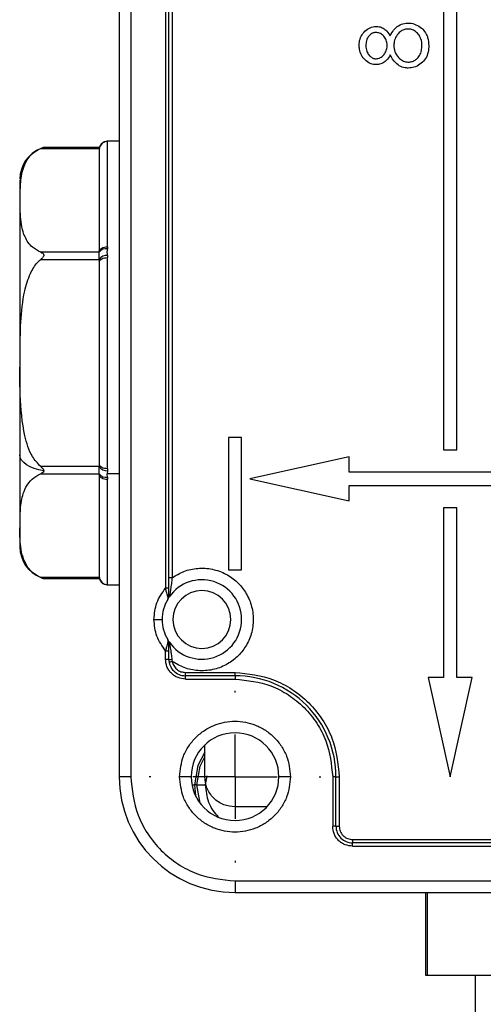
# Model space of a CAD drawing. Header units: millimetres. Extents: x 19 to 819, y 19 to 629.
# Tile 13 of 26: x 509 to 537, y 269 to 328. Entities that reach past the tile are written whole.
import ezdxf

# ---------------------------------------------------------------- set-up
doc = ezdxf.new("R2010")
doc.units = ezdxf.units.MM
doc.header["$LTSCALE"] = 3
doc.linetypes.add('CENTERX2', pattern=[20.32, 12.7, -2.54, 2.54, -2.54])
doc.layers.add('CENTER', color=40, linetype='CENTERX2')

# ---------------------------------------------------------------- blocks, each defined once
blk = doc.blocks.new('SW_CENTERMARKSYMBOL_4')
at = {"layer": 'CENTER', "color": 0}
for p, q in [((0, 5.08), (0, 5.19)), ((0, 0), (0, 2.54)), ((-5.08, 0), (-5.19, 0)), ((0, 0), (-2.54, 0)), ((0, 0), (0, -2.54)), ((0, 0), (2.54, 0)), ((5.08, 0), (5.19, 0)), ((0, -5.08), (0, -5.19))]:
    blk.add_line(p, q, dxfattribs=at)

msp = doc.modelspace()

# ---------------------------------------------------------------- linework, layer by layer
for p, q in [((514.735, 365.463), (514.735, 282.372)), ((515.435, 365.463), (515.435, 282.372)), ((517.535, 361.982), (517.535, 293.761)), ((517.735, 293.761), (517.735, 361.982)), ((517.935, 361.348), (517.935, 294.396)), ((534.335, 354.122), (534.335, 302.122)), ((535.135, 302.122), (535.135, 354.122)), ((514.735, 320.772), (514.015, 320.772)), ((514.018, 320.772), (514.03, 320.77)), ((514.03, 320.77), (514.035, 320.766)), ((514.035, 314.398), (514.035, 320.766)), ((509.995, 320.333), (513.535, 320.333)), ((513.535, 320.4), (510.182, 320.4)), ((513.535, 320.333), (513.535, 320.267)), ((513.535, 320.267), (513.535, 314.136)), ((508.735, 318.433), (508.735, 301.819)), ((514.035, 314.398), (514.03, 314.263)), ((513.535, 314.069), (509.995, 314.069)), ((509.995, 313.636), (513.535, 313.636)), ((513.535, 314.136), (513.535, 314.069)), ((513.535, 313.636), (513.535, 313.503)), ((514.03, 313.879), (514.035, 313.74)), ((514.035, 301.003), (514.035, 313.74)), ((513.535, 313.503), (513.535, 301.241)), ((521.335, 302.872), (521.335, 294.872)), ((522.135, 302.872), (521.335, 302.872)), ((522.135, 294.872), (522.135, 302.872)), ((508.735, 301.819), (508.735, 296.283)), ((534.335, 302.122), (535.135, 302.122)), ((513.535, 301.241), (513.535, 301.108)), ((528.635, 301.702), (522.635, 300.372)), ((528.635, 300.772), (528.635, 301.702)), ((513.535, 301.108), (509.995, 301.108)), ((509.995, 300.675), (513.535, 300.675)), ((513.535, 300.675), (513.535, 300.608)), ((513.535, 300.608), (513.535, 294.477)), ((514.03, 300.865), (514.018, 300.672)), ((514.735, 300.672), (514.018, 300.672)), ((514.03, 300.481), (514.018, 300.672)), ((514.035, 301.003), (514.03, 300.865)), ((563.835, 300.772), (528.635, 300.772)), ((514.03, 300.481), (514.035, 300.346)), ((514.035, 293.977), (514.035, 300.346)), ((522.635, 300.372), (528.635, 299.042)), ((528.635, 299.972), (563.835, 299.972)), ((528.635, 299.042), (528.635, 299.972)), ((535.135, 298.622), (534.335, 298.622)), ((534.335, 298.622), (534.335, 288.372)), ((535.135, 288.372), (535.135, 298.622)), ((521.335, 294.872), (522.135, 294.872)), ((513.535, 294.41), (509.995, 294.41)), ((510.182, 294.343), (513.535, 294.343)), ((513.535, 294.477), (513.535, 294.41)), ((514.015, 293.972), (514.735, 293.972)), ((514.03, 293.974), (514.018, 293.972)), ((514.035, 293.977), (514.03, 293.974)), ((517.935, 294.396), (517.735, 294.396)), ((517.735, 293.761), (517.535, 293.761)), ((517.735, 293.342), (517.735, 293.761)), ((517.731, 293.276), (517.725, 293.252)), ((517.767, 293.247), (517.767, 293.247)), ((517.771, 293.252), (517.768, 293.247)), ((516.835, 291.872), (517.335, 291.872)), ((517.682, 290.627), (517.674, 290.64)), ((517.735, 289.982), (517.735, 290.402)), ((517.535, 289.472), (517.535, 289.982)), ((517.535, 289.982), (517.735, 289.982)), ((517.735, 289.472), (517.735, 289.982)), ((517.535, 289.472), (517.735, 289.472)), ((517.922, 289.454), (517.946, 289.34)), ((518.735, 288.472), (518.735, 288.672)), ((518.735, 288.672), (521.735, 288.672)), ((521.735, 288.472), (521.735, 288.672)), ((521.735, 288.472), (518.735, 288.472)), ((518.735, 288.272), (518.735, 288.472)), ((518.735, 288.272), (521.735, 288.272)), ((521.735, 288.472), (521.735, 288.272)), ((534.335, 288.372), (533.405, 288.372)), ((533.405, 288.372), (534.735, 282.372)), ((534.735, 282.372), (536.065, 288.372)), ((536.065, 288.372), (535.135, 288.372)), ((519.91, 282.372), (519.91, 284.294)), ((515.435, 282.372), (514.735, 282.372)), ((519.085, 282.372), (518.385, 282.372)), ((520.04, 282.425), (519.935, 281.872)), ((525.085, 282.372), (524.385, 282.372)), ((527.635, 282.372), (527.635, 279.372)), ((527.835, 282.372), (527.635, 282.372)), ((527.835, 279.372), (527.835, 282.372)), ((527.835, 282.372), (528.035, 282.372)), ((528.035, 282.372), (528.035, 279.372)), ((519.133, 281.872), (519.289, 281.872)), ((519.435, 281.872), (519.289, 281.872)), ((519.289, 281.872), (519.352, 281.212)), ((519.625, 280.769), (519.435, 281.872)), ((519.435, 281.872), (519.935, 281.872)), ((523.657, 280.547), (521.735, 280.547)), ((527.835, 279.372), (527.635, 279.372)), ((527.835, 279.372), (528.035, 279.372)), ((528.835, 278.572), (528.835, 278.372)), ((528.835, 278.572), (537.466, 278.572)), ((563.635, 278.372), (528.835, 278.372)), ((528.835, 278.172), (528.835, 278.372)), ((528.835, 278.172), (563.635, 278.172)), ((521.735, 276.072), (570.735, 276.072)), ((521.735, 276.072), (521.735, 275.372)), ((521.735, 275.372), (570.735, 275.372)), ((533.235, 275.372), (533.235, 270.372)), ((533.343, 275.372), (533.343, 270.372)), ((533.235, 270.372), (533.343, 270.372)), ((533.343, 270.372), (538.343, 270.372)), ((536.235, 270.372), (536.235, 266.857))]:
    msp.add_line(p, q)
at = {"flags": 128}
for points in [[(513.535, 314.136), (513.545, 314.187), (513.573, 314.236), (513.619, 314.281), (513.681, 314.321), (513.757, 314.354), (513.844, 314.378), (513.937, 314.393), (514.035, 314.398)], [(513.535, 313.503), (513.545, 313.549), (513.573, 313.594), (513.619, 313.635), (513.681, 313.671), (513.757, 313.7), (513.844, 313.722), (513.937, 313.736), (514.035, 313.74)], [(510.184, 300.858), (509.882, 300.914), (509.602, 300.995), (509.352, 301.096), (509.138, 301.217), (508.965, 301.353), (508.838, 301.502), (508.761, 301.658), (508.735, 301.819)], [(513.535, 301.241), (513.545, 301.195), (513.573, 301.15), (513.619, 301.109), (513.681, 301.073), (513.757, 301.043), (513.844, 301.021), (513.937, 301.008), (514.035, 301.003)], [(513.535, 300.608), (513.545, 300.557), (513.573, 300.508), (513.619, 300.462), (513.681, 300.423), (513.757, 300.39), (513.844, 300.366), (513.937, 300.351), (514.035, 300.346)], [(517.749, 289.307), (517.752, 289.308), (517.764, 289.31), (517.782, 289.313), (517.806, 289.317), (517.836, 289.322), (517.87, 289.328), (517.907, 289.334), (517.946, 289.34)], [(519.91, 283.847), (519.496, 283.051), (519.289, 281.872)], [(519.435, 281.872), (519.634, 283.001), (519.91, 283.578)]]:
    msp.add_lwpolyline(points, dxfattribs=at)
for centre, radius, start, end in [((514.031, 320.27), 0.5, 90.13978, 172.7356), ((514.035, 320.267), 0.5, 89.98942, 179.98753), ((510.735, 318.478), 2, 111.33113, 180.00004), ((510.645, 318.71), 1.751, 110.77081, 111.36498), ((510.734, 318.481), 1.996, 106.05477, 110.81594), ((513.922, 313.809), 0.467, 76.69901, 146.10194), ((513.987, 313.341), 0.54, 85.45928, 146.83062), ((513.987, 301.403), 0.54, 213.16954, 274.53987), ((513.922, 300.935), 0.467, 213.89776, 283.30055), ((510.735, 296.266), 2, 180.00025, 248.20059), ((510.764, 296.339), 2.079, 248.20803, 248.5516), ((510.735, 296.266), 2, 248.55799, 253.9289), ((514.035, 294.477), 0.5, 180.01119, 270.01186), ((514.031, 294.474), 0.5, 187.26422, 269.86088), ((519.735, 291.872), 2.4, 359.99993, 144.90324), ((519.735, 291.872), 1.75, 0, 180), ((519.735, 291.872), 2.4, 149.54984, 180.00001), ((517.619, 293.349), 0.117, 299.43316, 356.37327), ((519.735, 291.872), 2.4, 179.99999, 210.45016), ((519.735, 291.872), 2.4, 215.09676, 0.00007), ((519.735, 291.872), 1.75, 180, 0), ((517.619, 290.395), 0.117, 3.62435, 60.56921), ((518.735, 289.472), 1, 179.99979, 270.00043), ((517.877, 289.979), 0.527, 254.30832, 274.81145), ((521.735, 282.372), 6.1, 359.99993, 90.00003), ((521.735, 282.372), 2.65, 0, 180), ((521.735, 282.372), 7, 180.00001, 269.99999), ((521.735, 282.372), 2.65, 180, 0), ((528.835, 279.372), 1, 179.99994, 270.00006)]:
    msp.add_arc(centre, radius, start, end)
for points, knots in [([(531.107, 327.143), (531.122, 327.173), (531.2, 327.321), (531.369, 327.575), (531.684, 327.831), (531.977, 327.912), (532.137, 327.916), (532.17, 327.917)], [0, 0, 0, 0, 0.072082, 0.362006, 0.654528, 0.928522, 1, 1, 1, 1]), ([(532.17, 327.917), (532.203, 327.916), (532.372, 327.912), (532.673, 327.846), (532.891, 327.69), (532.998, 327.614)], [0, 0, 0, 0, 0.11138, 0.563084, 1, 1, 1, 1]), ([(529.232, 326.576), (529.233, 326.61), (529.238, 326.767), (529.304, 327.046), (529.502, 327.375), (529.799, 327.611), (530.077, 327.704), (530.233, 327.71), (530.27, 327.712)], [0, 0, 0, 0, 0.0588478, 0.2781716, 0.4972736, 0.723824, 0.9345116, 1, 1, 1, 1]), ([(530.256, 327.353), (530.223, 327.351), (530.131, 327.345), (529.972, 327.278), (529.807, 327.137), (529.675, 326.906), (529.646, 326.701), (529.643, 326.577), (529.643, 326.556)], [0, 0, 0, 0, 0.089836, 0.245836, 0.453835, 0.664959, 0.945091, 1, 1, 1, 1]), ([(530.925, 326.571), (530.924, 326.604), (530.92, 326.731), (530.856, 326.949), (530.697, 327.177), (530.482, 327.323), (530.327, 327.343), (530.256, 327.353)], [0, 0, 0, 0, 0.08842, 0.3369054, 0.5899697, 0.8136745, 1, 1, 1, 1]), ([(530.27, 327.712), (530.303, 327.71), (530.423, 327.706), (530.628, 327.652), (530.885, 327.481), (531.026, 327.287), (531.098, 327.159), (531.107, 327.143)], [0, 0, 0, 0, 0.093998, 0.337809, 0.585124, 0.950881, 1, 1, 1, 1]), ([(532.177, 327.558), (532.144, 327.556), (532.043, 327.552), (531.855, 327.495), (531.624, 327.33), (531.422, 327.062), (531.341, 326.785), (531.336, 326.624), (531.335, 326.579)], [0, 0, 0, 0, 0.070332, 0.212642, 0.4064, 0.660125, 0.906792, 1, 1, 1, 1]), ([(533.027, 326.556), (533.027, 326.589), (533.023, 326.758), (532.966, 327.03), (532.771, 327.313), (532.538, 327.487), (532.326, 327.553), (532.21, 327.557), (532.177, 327.558)], [0, 0, 0, 0, 0.0684727, 0.3463042, 0.5542774, 0.761729, 0.932896, 1, 1, 1, 1]), ([(532.998, 327.614), (533.023, 327.591), (533.139, 327.487), (533.276, 327.298), (533.412, 326.96), (533.427, 326.718), (533.438, 326.552)], [0, 0, 0, 0, 0.0844208, 0.3936636, 0.5821219, 1, 1, 1, 1]), ([(530.259, 325.404), (530.226, 325.405), (530.102, 325.41), (529.862, 325.482), (529.579, 325.67), (529.359, 325.973), (529.247, 326.288), (529.237, 326.495), (529.232, 326.576)], [0, 0, 0, 0, 0.058153, 0.21625, 0.428917, 0.638527, 0.859087, 1, 1, 1, 1]), ([(529.643, 326.556), (529.644, 326.523), (529.647, 326.386), (529.7, 326.164), (529.845, 325.951), (530.013, 325.813), (530.159, 325.766), (530.244, 325.763), (530.264, 325.763)], [0, 0, 0, 0, 0.08972, 0.368085, 0.59942, 0.771449, 0.944877, 1, 1, 1, 1]), ([(530.264, 325.763), (530.298, 325.765), (530.388, 325.77), (530.545, 325.835), (530.708, 325.977), (530.854, 326.185), (530.919, 326.397), (530.923, 326.532), (530.925, 326.571)], [0, 0, 0, 0, 0.0875856, 0.2363797, 0.4332515, 0.6473578, 0.8978934, 1, 1, 1, 1]), ([(531.335, 326.579), (531.336, 326.546), (531.339, 326.38), (531.413, 326.081), (531.634, 325.789), (531.899, 325.605), (532.097, 325.561), (532.202, 325.558), (532.215, 325.558)], [0, 0, 0, 0, 0.067176, 0.334588, 0.602735, 0.788056, 0.974155, 1, 1, 1, 1]), ([(533.438, 326.552), (533.437, 326.519), (533.433, 326.351), (533.392, 326.048), (533.214, 325.681), (532.911, 325.41), (532.569, 325.228), (532.317, 325.208), (532.203, 325.199)], [0, 0, 0, 0, 0.048903, 0.2458382, 0.4445202, 0.63225, 0.8335878, 1, 1, 1, 1]), ([(532.215, 325.558), (532.248, 325.559), (532.349, 325.564), (532.523, 325.615), (532.726, 325.743), (532.907, 325.964), (533.012, 326.251), (533.022, 326.46), (533.027, 326.556)], [0, 0, 0, 0, 0.0697859, 0.2109413, 0.373917, 0.5647791, 0.7982613, 1, 1, 1, 1]), ([(531.107, 325.988), (531.091, 325.959), (531.012, 325.814), (530.84, 325.603), (530.549, 325.433), (530.353, 325.413), (530.259, 325.404)], [0, 0, 0, 0, 0.0925032, 0.4566946, 0.7404948, 1, 1, 1, 1]), ([(532.203, 325.199), (532.169, 325.2), (532.012, 325.204), (531.734, 325.277), (531.366, 325.539), (531.205, 325.818), (531.107, 325.988)], [0, 0, 0, 0, 0.070224, 0.330816, 0.591435, 1, 1, 1, 1]), ([(514.018, 320.772), (513.965, 320.767), (513.855, 320.757), (513.706, 320.674), (513.589, 320.551), (513.552, 320.447), (513.534, 320.396)], [0, 0, 0, 0, 0.24334, 0.500349, 0.757167, 1, 1, 1, 1]), ([(509.995, 314.069), (509.821, 314.161), (509.418, 314.373), (508.907, 315.124), (508.748, 316.226), (508.745, 317.377), (508.774, 318.437), (508.941, 319.291), (509.334, 319.911), (509.705, 320.202), (509.933, 320.305), (509.995, 320.333)], [0, 0, 0, 0, 0.0816076, 0.1884771, 0.3633563, 0.5381107, 0.6707048, 0.8069635, 0.8954375, 0.9717288, 1, 1, 1, 1]), ([(510.182, 320.4), (510.183, 320.4), (510.188, 320.401), (510.148, 320.389), (510.113, 320.378), (510.046, 320.353), (509.995, 320.333)], [0, 0, 0, 0, 0.004634, 0.070709, 0.29634, 1, 1, 1, 1]), ([(513.535, 320.333), (513.535, 320.35), (513.535, 320.371), (513.535, 320.391), (513.535, 320.396)], [0, 0, 0, 0, 0.77772, 1, 1, 1, 1]), ([(514.03, 313.879), (514.024, 313.943), (514.013, 314.071), (514.024, 314.199), (514.03, 314.263)], [0, 0, 0, 0, 0.502378, 1, 1, 1, 1]), ([(509.995, 301.108), (509.816, 301.306), (509.34, 301.833), (508.907, 303.347), (508.707, 305.429), (508.757, 307.731), (508.759, 309.833), (508.933, 311.479), (509.299, 312.704), (509.673, 313.342), (509.933, 313.579), (509.995, 313.636)], [0, 0, 0, 0, 0.060661, 0.161523, 0.351281, 0.542142, 0.688339, 0.833955, 0.919532, 0.980623, 1, 1, 1, 1]), ([(509.995, 314.069), (510.037, 314.05), (510.097, 314.022), (510.158, 313.964), (510.183, 313.917), (510.186, 313.87), (510.168, 313.817), (510.108, 313.732), (510.042, 313.676), (509.995, 313.636)], [0, 0, 0, 0, 0.2294173, 0.3310976, 0.4163432, 0.4870375, 0.5618783, 0.6939132, 1, 1, 1, 1]), ([(513.535, 313.636), (513.535, 313.678), (513.535, 313.77), (513.535, 313.904), (513.535, 314.007), (513.535, 314.058), (513.535, 314.069)], [0, 0, 0, 0, 0.28862, 0.642417, 0.923793, 1, 1, 1, 1]), ([(509.995, 294.41), (509.82, 294.502), (509.417, 294.714), (508.911, 295.469), (508.709, 296.566), (508.757, 297.722), (508.758, 298.781), (508.945, 299.633), (509.334, 300.252), (509.705, 300.544), (509.933, 300.647), (509.995, 300.675)], [0, 0, 0, 0, 0.081538, 0.188317, 0.364538, 0.538274, 0.671444, 0.807127, 0.895526, 0.971753, 1, 1, 1, 1]), ([(509.995, 301.108), (510.037, 301.072), (510.097, 301.021), (510.158, 300.944), (510.181, 300.895), (510.183, 300.867), (510.184, 300.858)], [0, 0, 0, 0, 0.509687, 0.737391, 0.912111, 1, 1, 1, 1]), ([(510.184, 300.858), (510.182, 300.841), (510.176, 300.802), (510.112, 300.729), (510.043, 300.697), (509.995, 300.675)], [0, 0, 0, 0, 0.183321, 0.422129, 1, 1, 1, 1]), ([(513.535, 300.675), (513.535, 300.7), (513.535, 300.771), (513.535, 300.895), (513.535, 301.014), (513.535, 301.088), (513.535, 301.108)], [0, 0, 0, 0, 0.176056, 0.49027, 0.861936, 1, 1, 1, 1]), ([(517.935, 294.396), (518.166, 294.536), (518.644, 294.824), (519.492, 295.001), (520.371, 294.949), (521.192, 294.653), (521.875, 294.164), (522.402, 293.523), (522.751, 292.749), (522.877, 291.879), (522.754, 291.008), (522.409, 290.232), (521.884, 289.589), (521.204, 289.097), (520.384, 288.797), (519.505, 288.741), (518.657, 288.915), (518.178, 289.201), (517.946, 289.34)], [0, 0, 0, 0, 0.059641, 0.123192, 0.188453, 0.252848, 0.313994, 0.372571, 0.435031, 0.5, 0.564969, 0.627429, 0.686006, 0.747152, 0.811547, 0.876808, 0.940359, 1, 1, 1, 1]), ([(509.995, 294.41), (510.035, 294.395), (510.089, 294.374), (510.151, 294.353), (510.174, 294.347), (510.182, 294.344), (510.182, 294.344)], [0, 0, 0, 0, 0.6435527, 0.8714106, 0.9909833, 1, 1, 1, 1]), ([(513.534, 294.347), (513.552, 294.297), (513.589, 294.193), (513.706, 294.07), (513.855, 293.987), (513.965, 293.977), (514.018, 293.972)], [0, 0, 0, 0, 0.242828, 0.499647, 0.75666, 1, 1, 1, 1]), ([(513.535, 294.348), (513.535, 294.346), (513.535, 294.331), (513.535, 294.386), (513.535, 294.403), (513.535, 294.41)], [0, 0, 0, 0, 0.046321, 0.612294, 1, 1, 1, 1]), ([(517.935, 294.396), (517.92, 294.277), (517.89, 294.046), (517.842, 293.718), (517.805, 293.472), (517.782, 293.325), (517.774, 293.272), (517.772, 293.256), (517.771, 293.252)], [0, 0, 0, 0, 0.310958, 0.603576, 0.860811, 0.957917, 0.989566, 1, 1, 1, 1]), ([(516.835, 291.872), (516.867, 292.218), (516.931, 292.911), (517.334, 293.478), (517.535, 293.761)], [0, 0, 0, 0, 0.5, 1, 1, 1, 1]), ([(517.676, 293.247), (517.667, 293.277), (517.646, 293.354), (517.605, 293.497), (517.568, 293.629), (517.545, 293.72), (517.538, 293.749), (517.536, 293.758), (517.535, 293.761)], [0, 0, 0, 0, 0.174054, 0.451277, 0.834621, 0.946716, 0.980793, 1, 1, 1, 1]), ([(517.735, 293.342), (517.733, 293.304), (517.728, 293.215), (517.689, 293.135), (517.666, 293.088)], [0, 0, 0, 0, 0.419932, 1, 1, 1, 1]), ([(517.666, 293.088), (517.673, 293.1), (517.691, 293.13), (517.726, 293.185), (517.755, 293.227), (517.771, 293.252)], [0, 0, 0, 0, 0.211296, 0.543484, 1, 1, 1, 1]), ([(517.676, 293.247), (517.682, 293.222), (517.695, 293.169), (517.676, 293.116), (517.666, 293.088)], [0, 0, 0, 0, 0.462732, 1, 1, 1, 1]), ([(517.666, 293.088), (517.668, 293.092), (517.674, 293.102), (517.679, 293.111), (517.682, 293.117)], [0, 0, 0, 0, 0.44454, 1, 1, 1, 1]), ([(517.716, 293.214), (517.713, 293.2), (517.705, 293.159), (517.685, 293.122), (517.672, 293.098)], [0, 0, 0, 0, 0.3538246, 1, 1, 1, 1]), ([(517.771, 293.252), (517.765, 293.249), (517.751, 293.244), (517.734, 293.288), (517.735, 293.318), (517.735, 293.342)], [0, 0, 0, 0, 0.153882, 0.341574, 1, 1, 1, 1]), ([(517.535, 289.982), (517.334, 290.266), (516.931, 290.833), (516.867, 291.526), (516.835, 291.872)], [0, 0, 0, 0, 0.5, 1, 1, 1, 1]), ([(517.676, 290.496), (517.667, 290.467), (517.646, 290.389), (517.605, 290.247), (517.566, 290.109), (517.543, 290.014), (517.536, 289.986), (517.535, 289.982)], [0, 0, 0, 0, 0.17406, 0.451277, 0.834535, 0.98075, 1, 1, 1, 1]), ([(517.666, 290.656), (517.676, 290.627), (517.695, 290.575), (517.682, 290.521), (517.676, 290.496)], [0, 0, 0, 0, 0.537268, 1, 1, 1, 1]), ([(517.666, 290.656), (517.689, 290.609), (517.728, 290.528), (517.733, 290.44), (517.735, 290.402)], [0, 0, 0, 0, 0.5800682, 1, 1, 1, 1]), ([(517.771, 290.492), (517.755, 290.516), (517.726, 290.559), (517.691, 290.613), (517.673, 290.644), (517.666, 290.656)], [0, 0, 0, 0, 0.456516, 0.788763, 1, 1, 1, 1]), ([(517.735, 290.402), (517.735, 290.426), (517.734, 290.456), (517.751, 290.5), (517.765, 290.495), (517.771, 290.492)], [0, 0, 0, 0, 0.658309, 0.846089, 1, 1, 1, 1]), ([(517.771, 290.492), (517.77, 290.493), (517.768, 290.496), (517.765, 290.501), (517.761, 290.506), (517.759, 290.51), (517.757, 290.512)], [0, 0, 0, 0, 0.188545, 0.416633, 0.686516, 1, 1, 1, 1]), ([(517.771, 290.492), (517.772, 290.489), (517.774, 290.478), (517.781, 290.431), (517.8, 290.298), (517.83, 290.109), (517.857, 289.919), (517.888, 289.709), (517.907, 289.563), (517.922, 289.454)], [0, 0, 0, 0, 0.008158, 0.032995, 0.135377, 0.391741, 0.579882, 0.685264, 1, 1, 1, 1]), ([(518.735, 288.272), (518.584, 288.288), (518.351, 288.313), (518.072, 288.462), (517.881, 288.617), (517.725, 288.808), (517.576, 289.088), (517.551, 289.321), (517.535, 289.472)], [0, 0, 0, 0, 0.239444, 0.369579, 0.5, 0.630135, 0.760556, 1, 1, 1, 1]), ([(517.946, 289.34), (517.97, 289.252), (518.019, 289.07), (518.208, 288.849), (518.457, 288.699), (518.644, 288.681), (518.735, 288.672)], [0, 0, 0, 0, 0.242123, 0.500001, 0.757876, 1, 1, 1, 1]), ([(521.735, 288.672), (522.528, 288.588), (523.747, 288.458), (525.213, 287.673), (526.223, 286.86), (527.036, 285.85), (527.821, 284.384), (527.951, 283.164), (528.035, 282.372)], [0, 0, 0, 0, 0.239457, 0.368361, 0.5, 0.631639, 0.760543, 1, 1, 1, 1]), ([(521.735, 288.272), (522.477, 288.193), (523.619, 288.072), (524.993, 287.336), (525.938, 286.575), (526.699, 285.629), (527.435, 284.256), (527.556, 283.114), (527.635, 282.372)], [0, 0, 0, 0, 0.2394568, 0.3683606, 0.5, 0.6316394, 0.7605432, 1, 1, 1, 1]), ([(518.385, 282.372), (518.43, 282.793), (518.499, 283.443), (518.917, 284.224), (519.349, 284.757), (519.882, 285.192), (520.663, 285.596), (521.735, 285.803), (522.807, 285.596), (523.587, 285.193), (524.12, 284.757), (524.553, 284.225), (524.971, 283.444), (525.04, 282.793), (525.085, 282.372)], [0, 0, 0, 0, 0.1197217, 0.1848352, 0.2499999, 0.3151138, 0.3802788, 0.5, 0.6197213, 0.6848353, 0.75, 0.8151137, 0.8802783, 1, 1, 1, 1]), ([(515.435, 282.372), (515.519, 281.579), (515.649, 280.36), (516.434, 278.893), (517.247, 277.884), (518.257, 277.071), (519.723, 276.285), (520.942, 276.156), (521.735, 276.072)], [0, 0, 0, 0, 0.239457, 0.368361, 0.5, 0.631639, 0.760543, 1, 1, 1, 1]), ([(525.085, 282.372), (525.04, 281.951), (524.971, 281.3), (524.553, 280.519), (524.121, 279.987), (523.588, 279.551), (522.807, 279.147), (521.735, 278.941), (520.663, 279.147), (519.883, 279.551), (519.35, 279.987), (518.917, 280.519), (518.499, 281.3), (518.43, 281.951), (518.385, 282.372)], [0, 0, 0, 0, 0.119721, 0.184835, 0.25, 0.315114, 0.380279, 0.5, 0.619721, 0.684835, 0.75, 0.815114, 0.880279, 1, 1, 1, 1]), ([(521.735, 280.547), (521.506, 280.572), (521.151, 280.61), (520.726, 280.837), (520.436, 281.073), (520.2, 281.363), (519.973, 281.788), (519.935, 282.142), (519.91, 282.372)], [0, 0, 0, 0, 0.2394424, 0.3697219, 0.5, 0.6302752, 0.7605576, 1, 1, 1, 1]), ([(519.935, 281.872), (519.974, 281.521), (520.033, 280.978), (520.364, 280.34), (520.601, 280.071), (520.712, 279.945)], [0, 0, 0, 0, 0.494402, 0.763274, 1, 1, 1, 1]), ([(528.835, 278.172), (528.684, 278.188), (528.451, 278.213), (528.172, 278.362), (527.981, 278.517), (527.825, 278.708), (527.676, 278.988), (527.651, 279.221), (527.635, 279.372)], [0, 0, 0, 0, 0.239444, 0.369579, 0.5, 0.630135, 0.760556, 1, 1, 1, 1]), ([(528.035, 279.372), (528.046, 279.271), (528.062, 279.116), (528.162, 278.93), (528.265, 278.802), (528.393, 278.699), (528.579, 278.599), (528.734, 278.583), (528.835, 278.572)], [0, 0, 0, 0, 0.239444, 0.369507, 0.5, 0.630063, 0.760557, 1, 1, 1, 1])]:
    msp.add_open_spline(points, degree=3, knots=knots)

# ---------------------------------------------------------------- block references
at = {"layer": 'CENTER'}
msp.add_blockref('SW_CENTERMARKSYMBOL_4', (521.735, 282.372), dxfattribs=at)

doc.saveas('drawing.dxf')
